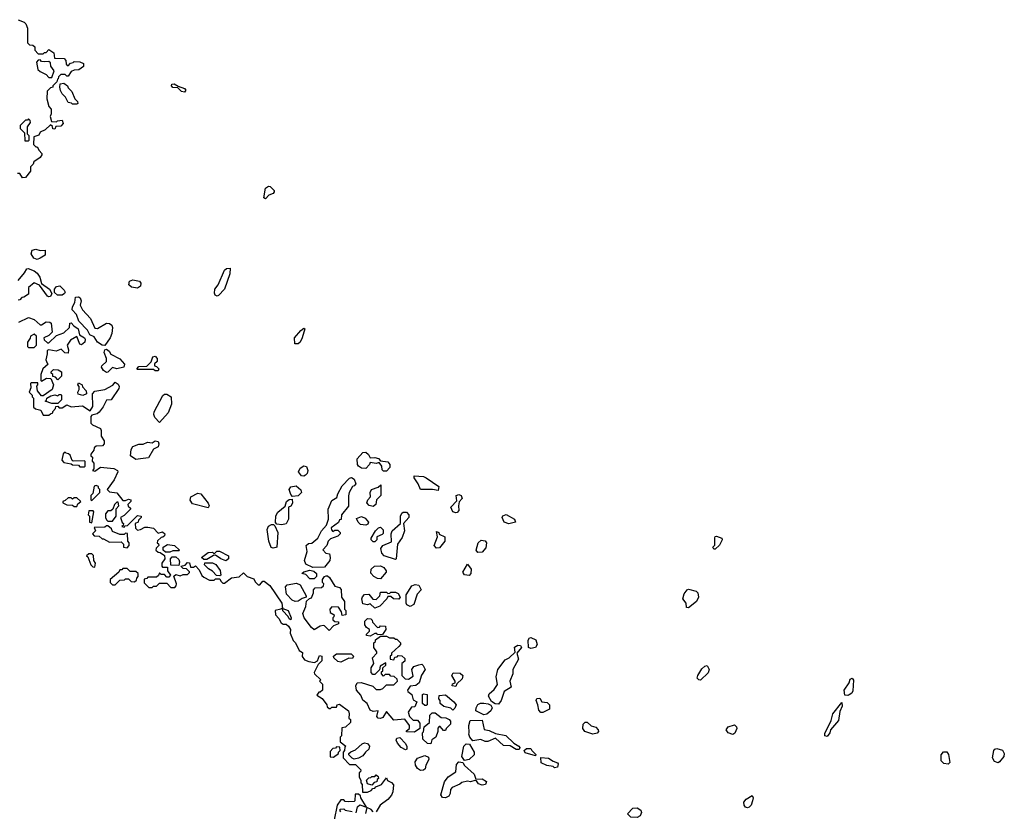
# Model space of a CAD drawing. Extents: x 2701205 to 2963787, y 496209 to 720276.
# Tile 59 of 154: x 2766386 to 2773067, y 662143 to 667512. Entities that reach past the tile are written whole.
import ezdxf

# ---------------------------------------------------------------- set-up
doc = ezdxf.new("R2010")
doc.units = 0

msp = doc.modelspace()

# ---------------------------------------------------------------- linework, layer by layer
at = {"layer": '0CON05XD'}
for points in [[(2766375, 667512.5), (2766416.1, 667496.1), (2766427.5, 667485), (2766438.8, 667455), (2766440, 667355), (2766451.7, 667341.7), (2766475, 667340), (2766488.3, 667328.3), (2766490, 667305), (2766511.7, 667281.7), (2766545, 667280), (2766555, 667290), (2766565, 667290), (2766585, 667310), (2766618.3, 667288.3), (2766621.7, 667251.7), (2766688.3, 667248.3), (2766700, 667235), (2766701.7, 667211.7), (2766715, 667200), (2766731.7, 667218.3), (2766748.3, 667221.7), (2766755, 667230), (2766795, 667227.5), (2766820, 667215), (2766820, 667195), (2766787, 667173), (2766755, 667170), (2766735, 667160), (2766715, 667130), (2766705, 667130), (2766695, 667140), (2766665, 667140), (2766650, 667125), (2766648.3, 667111.7), (2766641.7, 667108.3), (2766638.3, 667091.7), (2766610, 667065), (2766610, 667055), (2766595, 667050), (2766571.7, 667028.3), (2766570, 666975), (2766583, 666923), (2766600, 666905), (2766600, 666875), (2766592.5, 666855), (2766601.7, 666821.7), (2766635, 666820), (2766643, 666827), (2766675, 666830), (2766681.7, 666808.3), (2766665, 666790), (2766631.7, 666788.3), (2766625, 666770), (2766611.7, 666771.7), (2766608.3, 666788.3), (2766595, 666800), (2766560, 666765), (2766525, 666750), (2766515, 666730), (2766481.7, 666718.3), (2766480, 666665), (2766495, 666650), (2766505, 666650), (2766517.5, 666625), (2766537.5, 666605), (2766537.5, 666595), (2766525, 666577.5), (2766481.7, 666548.3), (2766477, 666533), (2766460, 666515), (2766460, 666485), (2766425, 666442.5), (2766405, 666440), (2766388.3, 666468.3), (2766371.7, 666468.3)], [(2766605, 667120), (2766620, 667165), (2766598.3, 667198.3), (2766595, 667220), (2766585, 667230), (2766555, 667227.5), (2766535, 667230), (2766525, 667240), (2766511.7, 667238.3), (2766500, 667225), (2766510, 667175), (2766525, 667160), (2766565, 667140), (2766585, 667120), (2766605, 667120)], [(2766775, 666940), (2766745, 666940), (2766737, 666947), (2766715, 666950), (2766697, 666987), (2766675, 667010), (2766663, 667033), (2766657.5, 667055), (2766661.7, 667078.3), (2766685, 667082.5), (2766710, 667065), (2766715, 667050), (2766740, 667025), (2766760, 666975), (2766778.3, 666958.3), (2766780, 666945), (2766775, 666940)], [(2767505, 667020.9), (2767485, 667024.5), (2767459.4, 667049.4), (2767425, 667052.5), (2767416.7, 667065), (2767418, 667075), (2767435, 667078.5), (2767460.9, 667060.9), (2767504.2, 667045), (2767513.3, 667035), (2767505, 667020.9)], [(2766445, 666690), (2766450, 666695), (2766450, 666725), (2766440, 666735), (2766440, 666785), (2766460, 666815), (2766458.3, 666828.3), (2766445, 666840), (2766438.3, 666831.7), (2766425, 666830), (2766390, 666795), (2766390, 666775), (2766420, 666745), (2766421.7, 666691.7), (2766445, 666690)], [(2768055, 666297.5), (2768043.3, 666305), (2768055, 666370), (2768075, 666382.5), (2768085, 666380), (2768112.5, 666355), (2768112.5, 666345), (2768105, 666333.3), (2768076.7, 666323.3), (2768055, 666297.5)], [(2766505, 665885.8), (2766483.1, 665895), (2766464.4, 665925), (2766470.5, 665949.5), (2766495, 665956.7), (2766525, 665947.5), (2766558.3, 665948.3), (2766560, 665915), (2766525, 665894), (2766505, 665885.8)], [(2766375, 665742.5), (2766420, 665795), (2766435, 665822.5), (2766444.2, 665825.8), (2766485, 665808.5), (2766505, 665792.1), (2766522, 665765), (2766534.1, 665724.1), (2766589.4, 665685), (2766604.3, 665655), (2766595, 665636), (2766585, 665632.9), (2766575, 665638), (2766521.4, 665711.4), (2766485, 665727.5), (2766446.2, 665695), (2766445, 665650), (2766415, 665630), (2766401.7, 665628.3), (2766388.3, 665611.7), (2766375, 665610)], [(2767725, 665637.5), (2767713, 665643), (2767707, 665657), (2767710, 665685), (2767732.5, 665715), (2767776.4, 665813.6), (2767790, 665825), (2767815, 665826.7), (2767812.3, 665787.7), (2767776.7, 665685), (2767735, 665642.5), (2767725, 665637.5)], [(2766643.8, 665643.8), (2766622.1, 665662.1), (2766621.9, 665685), (2766635, 665702.9), (2766657.6, 665707.6), (2766688.8, 665678.8), (2766694, 665665), (2766690, 665655), (2766675, 665644.5), (2766643.8, 665643.8)], [(2767185, 665691.2), (2767145, 665697.5), (2767127.5, 665715), (2767130.7, 665739.3), (2767155, 665748.8), (2767199.4, 665739.4), (2767208.8, 665725), (2767206.2, 665705), (2767185, 665691.2)], [(2766965, 665303.3), (2766945, 665305.8), (2766914.7, 665324.7), (2766890.9, 665360.9), (2766863.1, 665375), (2766847.1, 665407.1), (2766786.8, 665466.8), (2766772.6, 665512.6), (2766742.3, 665545), (2766744.6, 665565.4), (2766760, 665595), (2766765, 665630), (2766785, 665632.5), (2766797.5, 665625), (2766802.5, 665605), (2766796.7, 665575), (2766813.3, 665545), (2766866.1, 665486.1), (2766895, 665420), (2766915, 665417.5), (2766975, 665453.3), (2766995, 665451.2), (2767011.2, 665441.2), (2767016.7, 665425), (2767011.2, 665385), (2767000, 665355), (2766965, 665303.3)], [(2766379.3, 665460.7), (2766445, 665492.5), (2766485, 665480), (2766525, 665442.5), (2766535, 665442.5), (2766565, 665462.5), (2766591.7, 665461.7), (2766600, 665455), (2766607, 665393), (2766585, 665370), (2766550, 665355), (2766551.7, 665341.7), (2766575, 665320), (2766585, 665320), (2766635, 665370), (2766685, 665388.8), (2766723.3, 665425), (2766727.5, 665455), (2766735, 665457.1), (2766752.5, 665435), (2766783.5, 665415), (2766792.5, 665375), (2766826.5, 665355), (2766830.9, 665345), (2766827.5, 665325), (2766805, 665306), (2766795, 665312.5), (2766775, 665363.3), (2766731.7, 665338.3), (2766707.5, 665305), (2766717, 665273), (2766715, 665250), (2766691.7, 665251.7), (2766666.7, 665276.7), (2766633, 665263), (2766585, 665272.5), (2766572.5, 665267.5), (2766573.3, 665245), (2766563.3, 665205), (2766571.7, 665181.7), (2766580, 665175), (2766542.5, 665145), (2766530, 665105), (2766530, 665065), (2766535, 665060), (2766568.3, 665081.7), (2766598.3, 665078.3), (2766616.7, 665035), (2766606.4, 665003.6), (2766545, 664960), (2766535, 664960), (2766507.5, 664995), (2766502.5, 665027.5), (2766510, 665035), (2766508.3, 665048.3), (2766465, 665050), (2766460, 665045), (2766462.5, 665015), (2766450, 664985), (2766470, 664965), (2766470, 664955), (2766480, 664945), (2766480, 664885), (2766493, 664873), (2766530, 664865), (2766545, 664830), (2766585, 664830), (2766595, 664840), (2766610, 664845), (2766610, 664855), (2766630, 664875), (2766631.7, 664888.3), (2766645, 664890), (2766655, 664880), (2766675, 664880), (2766705, 664900), (2766735, 664887.5), (2766812.3, 664892.3), (2766865, 664860), (2766881.7, 664888.3), (2766880, 664975), (2766895, 664992.5), (2766965, 665004), (2767017.5, 665032.5), (2767035, 665053.3), (2767055, 665040), (2767062.2, 665025), (2767058.5, 665011.5), (2767006.7, 664933.3), (2766975, 664932.5), (2766953.6, 664886.4), (2766925, 664850), (2766911.7, 664838.3), (2766875, 664830), (2766868.3, 664821.7), (2766870, 664775), (2766880, 664765), (2766935, 664740), (2766940, 664725), (2766938.3, 664688.3), (2766960, 664655), (2766960, 664635), (2766948.3, 664621.7), (2766905, 664620), (2766891.7, 664608.3), (2766888.3, 664591.7), (2766870, 664565), (2766870, 664555), (2766880, 664545), (2766878.3, 664518.3), (2766890, 664505), (2766890, 664465), (2766880, 664455), (2766895, 664450), (2766935, 664477.5), (2767025, 664467.5), (2767050, 664455), (2767052.5, 664445), (2767028.3, 664391.7), (2766980, 664325), (2766995, 664310), (2767045, 664302.5), (2767085, 664250), (2767105, 664250), (2767125, 664260), (2767140, 664255), (2767140, 664245), (2767120, 664225), (2767121.7, 664211.7), (2767138.3, 664198.3), (2767138.3, 664191.7), (2767095, 664150), (2767070, 664135), (2767081.7, 664101.7), (2767090, 664095), (2767088.3, 664081.7), (2767080, 664075), (2767095, 664070), (2767101.7, 664078.3), (2767118.3, 664081.7), (2767178.3, 664141.7)], [(2766485, 665290), (2766500, 665305), (2766500, 665365), (2766485, 665380), (2766460, 665365), (2766458.3, 665351.7), (2766440, 665325), (2766440, 665295), (2766445, 665290), (2766485, 665290)], [(2768275, 665313.3), (2768254.1, 665314.1), (2768251.2, 665355), (2768293.3, 665405), (2768315, 665420), (2768320, 665415), (2768303.3, 665355), (2768288.8, 665325), (2768275, 665313.3)], [(2766975, 665120), (2766953.8, 665133.8), (2766941.4, 665155), (2766944.5, 665165.5), (2766975.6, 665194.4), (2766976, 665215), (2766960, 665255), (2766965, 665273.3), (2766975, 665276.7), (2766993.3, 665265), (2767005, 665243.3), (2767065, 665212.5), (2767097.5, 665175), (2767092.5, 665155), (2767045, 665144.5), (2767015, 665153.3), (2766985, 665121.4), (2766975, 665120)], [(2767325, 665130), (2767305, 665130), (2767295, 665140), (2767185, 665140), (2767180, 665145), (2767195, 665160), (2767248.3, 665161.7), (2767278.3, 665191.7), (2767290, 665225), (2767305, 665230), (2767320, 665215), (2767320, 665195), (2767301.7, 665178.3), (2767300, 665165), (2767315, 665160), (2767330, 665145), (2767325, 665130)], [(2766645, 665070), (2766628.3, 665088.3), (2766611.7, 665091.7), (2766610, 665105), (2766600, 665115), (2766600, 665125), (2766615, 665140), (2766647, 665137), (2766670, 665125), (2766670, 665095), (2766645, 665070)], [(2766815, 664962.5), (2766783, 664973), (2766780, 664985), (2766790, 665005), (2766790, 665025), (2766780, 665035), (2766785, 665050), (2766810, 665035), (2766811.7, 665021.7), (2766837.5, 664995), (2766840, 664975), (2766815, 664962.5)], [(2766645, 664910), (2766605, 664910), (2766560, 664925), (2766568.3, 664931.7), (2766570, 664945), (2766598.3, 664961.7), (2766625, 664967.5), (2766645, 664960), (2766655, 664970), (2766665, 664970), (2766670, 664965), (2766670, 664935), (2766645, 664910)], [(2767335, 664780), (2767302.5, 664815), (2767295.8, 664835), (2767297.7, 664852.3), (2767357, 664963), (2767368.3, 664971.7), (2767385, 664972.5), (2767413.6, 664953.6), (2767416.7, 664905), (2767393.6, 664846.4), (2767335, 664780)], [(2767175, 664528.8), (2767137.5, 664555), (2767143, 664597), (2767153.6, 664616.4), (2767195, 664633.3), (2767225, 664632.5), (2767253.9, 664646.1), (2767285, 664642.5), (2767305, 664656), (2767325, 664652), (2767331.4, 664635), (2767325.7, 664614.3), (2767295, 664600), (2767259.3, 664540.7), (2767205, 664533.3), (2767175, 664528.8)], [(2766825, 664480), (2766830, 664485), (2766830, 664515), (2766825, 664520), (2766748.3, 664518.3), (2766741.7, 664521.7), (2766728.3, 664558.3), (2766718.3, 664568.3), (2766701.7, 664571.7), (2766695, 664580), (2766681.7, 664568.3), (2766672.5, 664525), (2766685, 664510), (2766735, 664500), (2766745, 664492.5), (2766785, 664490), (2766795, 664480), (2766825, 664480)], [(2768875, 664450), (2768855, 664450), (2768845, 664460), (2768842.5, 664485), (2768825, 664510), (2768805, 664502.5), (2768765, 664510), (2768760, 664495), (2768735, 664467.5), (2768705, 664470), (2768685, 664483.3), (2768678.8, 664495), (2768676.1, 664533.9), (2768715, 664577.5), (2768735, 664580), (2768753, 664563), (2768765, 664540), (2768795, 664542.5), (2768820, 664535), (2768835, 664520), (2768885, 664512.5), (2768896.7, 664495), (2768896.7, 664475), (2768875, 664450)], [(2768315, 664416.7), (2768299.3, 664419.3), (2768278.8, 664445), (2768288.6, 664471.4), (2768315, 664486.2), (2768331.7, 664481.7), (2768341.2, 664455), (2768336.2, 664435), (2768325, 664423.3), (2768315, 664416.7)], [(2768375, 663797.5), (2768328.3, 663818.3), (2768318.8, 663845), (2768336.7, 663905), (2768330, 663945), (2768345, 663960), (2768368.3, 663961.7), (2768410, 663995), (2768433.9, 664046.1), (2768467, 664083), (2768482.5, 664125), (2768478.3, 664191.7), (2768505, 664250), (2768538.8, 664271.2), (2768544.1, 664295.9), (2768575, 664350), (2768625, 664402.5), (2768636.4, 664406.4), (2768656.4, 664396.4), (2768667.5, 664365), (2768655, 664350), (2768643.6, 664346.4), (2768622.5, 664305), (2768617, 664283), (2768617, 664213), (2768570, 664155), (2768568.3, 664121.7), (2768555, 664120), (2768548.3, 664101.7), (2768500, 664065), (2768501.7, 664051.7), (2768511.7, 664041.7), (2768525, 664050), (2768545, 664050), (2768560, 664035), (2768560, 664025), (2768545, 664010), (2768495, 663990), (2768480, 663975), (2768470, 663945), (2768443, 663917), (2768463, 663893), (2768488.3, 663888.3), (2768492.5, 663865), (2768490, 663845), (2768455, 663800), (2768375, 663797.5)], [(2769225, 664320), (2769186.2, 664326.2), (2769106.4, 664326.4), (2769090, 664365), (2769062.5, 664405), (2769061.7, 664418.3), (2769125, 664413.8), (2769145, 664403.8), (2769230, 664345), (2769225, 664320)], [(2766875, 664250), (2766930, 664305), (2766930, 664325), (2766920, 664335), (2766920, 664345), (2766905, 664352.5), (2766891.7, 664348.3), (2766881.7, 664298.3), (2766870, 664285), (2766870, 664255), (2766875, 664250)], [(2768238.3, 664278.3), (2768225, 664292.5), (2768213.8, 664325), (2768225.9, 664344.1), (2768261.7, 664351.7), (2768293, 664323), (2768297.5, 664305), (2768275, 664282.5), (2768238.3, 664278.3)], [(2768785, 664211.2), (2768756.4, 664216.4), (2768742.5, 664235), (2768747.5, 664255), (2768767.5, 664275), (2768763.6, 664306.4), (2768773.8, 664326.2), (2768818.8, 664341.2), (2768837, 664357), (2768837.5, 664285), (2768807.5, 664255), (2768802.5, 664225), (2768785, 664211.2)], [(2766775, 664210), (2766781.7, 664228.3), (2766800, 664245), (2766775, 664270), (2766755, 664270), (2766745, 664260), (2766735, 664270), (2766715, 664270), (2766695, 664250), (2766680, 664245), (2766680, 664235), (2766705, 664222.5), (2766745, 664220), (2766755, 664210), (2766775, 664210)], [(2767015, 664110), (2767040, 664145), (2767040, 664195), (2767060, 664215), (2767055, 664240), (2767045, 664240), (2767030, 664225), (2767018.3, 664191.7), (2767005, 664180), (2766985, 664180), (2766968.3, 664161.7), (2766967.5, 664135), (2766975, 664120), (2766985, 664110), (2767015, 664110)], [(2767665, 664202), (2767559.5, 664229.5), (2767544, 664254), (2767547.5, 664275), (2767595, 664300), (2767615.8, 664295.8), (2767665, 664234), (2767671.1, 664215), (2767665, 664202)], [(2768165, 664086.7), (2768131.7, 664091.7), (2768122.5, 664102.5), (2768123.6, 664146.4), (2768138.3, 664171.7), (2768188.3, 664211.7), (2768197.5, 664245), (2768215, 664257.5), (2768235, 664260), (2768237, 664233), (2768226.4, 664213.6), (2768210, 664205), (2768210, 664125), (2768195, 664092.5), (2768165, 664086.7)], [(2769345, 664166.7), (2769325, 664173.3), (2769312.5, 664205), (2769351.7, 664248.3), (2769347.5, 664285), (2769365, 664291.2), (2769382.5, 664285), (2769387.5, 664265), (2769368.3, 664241.7), (2769363.3, 664215), (2769366.4, 664183.6), (2769355, 664170), (2769345, 664166.7)], [(2766875, 664100), (2766890, 664175), (2766885, 664180), (2766855, 664180), (2766850, 664155), (2766860, 664145), (2766860, 664105), (2766875, 664100)], [(2768935, 663850), (2768860, 663875), (2768843, 663893), (2768837.5, 663925), (2768850, 663945), (2768908.3, 663971.7), (2768906.7, 664025), (2768913.9, 664046.1), (2768970, 664095), (2768970, 664145), (2768980, 664165), (2768988.3, 664171.7), (2769011.7, 664171.7), (2769027.5, 664155), (2769027.5, 664135), (2768990, 664095), (2768996.7, 664045), (2768980.7, 663999.3), (2768950, 663955), (2768940, 663855), (2768935, 663850)], [(2767178.3, 664141.7), (2767185, 664150), (2767210, 664145), (2767210, 664135), (2767191.7, 664118.3), (2767190, 664105), (2767170, 664095), (2767173, 664063), (2767185, 664050), (2767205, 664053.3), (2767235, 664070), (2767255, 664071.2), (2767293.6, 664063.6), (2767325, 664030), (2767355, 664037.5), (2767370, 664025), (2767368.3, 664011.7), (2767358.3, 664001.7), (2767345, 664000), (2767321.7, 663978.3), (2767320, 663965), (2767328.3, 663958.3), (2767330, 663945), (2767311.7, 663928.3), (2767310, 663915), (2767325, 663900), (2767338.3, 663898.3), (2767368.3, 663878.3), (2767370, 663855), (2767350, 663825), (2767350, 663805), (2767355, 663800), (2767388.3, 663798.3), (2767390, 663775), (2767410, 663745), (2767398.3, 663731.7), (2767385, 663730), (2767368.3, 663748.3), (2767345, 663750), (2767335, 663760), (2767328.3, 663741.7), (2767315, 663730), (2767255, 663730), (2767248.3, 663721.7), (2767231.7, 663718.3), (2767231.7, 663691.7), (2767261.7, 663661.7), (2767285, 663660), (2767295, 663670), (2767315, 663670), (2767335, 663690), (2767385, 663690), (2767411.7, 663661.7), (2767438.3, 663661.7), (2767448.3, 663671.7), (2767450, 663685), (2767431.7, 663738.3), (2767445, 663750), (2767475, 663740), (2767495, 663750), (2767525, 663750), (2767538.3, 663761.7), (2767538.3, 663768.3), (2767518.3, 663788.3), (2767495, 663790), (2767480, 663805), (2767508.3, 663811.7), (2767525, 663830), (2767538.3, 663828.3), (2767545, 663800), (2767565, 663800), (2767578.3, 663808.3), (2767605, 663780), (2767621.7, 663741.7), (2767635, 663730), (2767675, 663710), (2767705, 663710), (2767715, 663720), (2767745, 663720), (2767750, 663705), (2767765, 663690), (2767775, 663690), (2767823, 663727), (2767875, 663732.5), (2767905, 663760), (2767930, 663735), (2767975, 663720), (2767985, 663700), (2768005, 663680), (2768015, 663680), (2768035, 663703.3), (2768045, 663704.2), (2768083.1, 663675), (2768164.4, 663555), (2768168.3, 663521.7), (2768157, 663513), (2768120, 663505), (2768122.5, 663475), (2768145, 663450), (2768160.7, 663420.7), (2768175, 663412.5), (2768195, 663412.5), (2768209.3, 663399.3), (2768222.5, 663375), (2768220.7, 663350.7), (2768241.7, 663301.7), (2768256.7, 663285), (2768283, 663233), (2768305, 663220), (2768303, 663193), (2768319.5, 663169.5), (2768348.1, 663158.1), (2768386.7, 663153.3), (2768405.8, 663164.2), (2768421.1, 663198.9), (2768435.6, 663195), (2768435.6, 663164.4), (2768412.2, 663137.8), (2768383.8, 663085), (2768387.5, 663075), (2768430, 663035), (2768420, 663025), (2768440, 663005), (2768440, 662965), (2768425, 662950), (2768415, 662950), (2768401.7, 662931.7), (2768438.3, 662908.3), (2768470, 662865), (2768471.7, 662851.7), (2768485, 662840), (2768495, 662840), (2768505, 662850), (2768535, 662850), (2768540, 662865), (2768555, 662870), (2768616.2, 662825), (2768622.5, 662805), (2768620, 662775), (2768630, 662765), (2768630, 662745), (2768597, 662713), (2768571.7, 662708.3), (2768570, 662655), (2768560, 662645), (2768560, 662615), (2768600, 662585), (2768591.7, 662578.3), (2768590, 662555), (2768580, 662545), (2768580, 662505), (2768625, 662460), (2768665, 662460), (2768700, 662425), (2768698.3, 662411.7), (2768690, 662405), (2768690, 662375), (2768700, 662355), (2768700, 662335), (2768710, 662325), (2768711.7, 662271.7), (2768745, 662272.5), (2768770, 662285), (2768781.7, 662298.3), (2768795, 662300), (2768801.7, 662308.3), (2768840, 662325), (2768875, 662370), (2768881.7, 662351.7), (2768908.3, 662338.3), (2768921.7, 662321.7), (2768917.5, 662275), (2768908.3, 662251.7), (2768885, 662222.5), (2768832.5, 662185), (2768805, 662140)], [(2768735, 664083.3), (2768699.3, 664089.3), (2768682.5, 664105), (2768671.7, 664128.3), (2768705, 664142.5), (2768730.7, 664130.7), (2768752.5, 664105), (2768749.3, 664090.7), (2768735, 664083.3)], [(2769705, 664093.3), (2769672.5, 664105), (2769660, 664135), (2769663.6, 664146.4), (2769686.4, 664156.4), (2769742.5, 664125), (2769750, 664105), (2769705, 664093.3)], [(2767115, 663930), (2767130, 663945), (2767130, 663965), (2767120, 663975), (2767118.3, 664028.3), (2767105, 664030), (2767095, 664020), (2767065, 664020), (2767015, 664040), (2767008.3, 664058.3), (2766985, 664080), (2766975, 664080), (2766965, 664070), (2766891.7, 664068.3), (2766900, 664045), (2766880, 664025), (2766891.7, 664011.7), (2766925, 664010), (2766945, 663990), (2766955, 663990), (2766995, 663967.5), (2767075, 663970), (2767090, 663955), (2767090, 663935), (2767115, 663930)], [(2768105, 663927.5), (2768093.3, 663933.3), (2768076.7, 663975), (2768066.2, 664055), (2768075, 664077.5), (2768095, 664087.5), (2768107.5, 664087.5), (2768118.3, 664078.3), (2768136.7, 664035), (2768130, 663935), (2768125, 663932.5), (2768105, 663927.5)], [(2768795, 663970), (2768785, 663970), (2768770, 663985), (2768770, 663995), (2768800, 664045), (2768820, 664065), (2768835, 664070), (2768851.7, 664051.7), (2768851.7, 664028.3), (2768845, 664020), (2768810, 664005), (2768810, 663985), (2768795, 663970)], [(2769215, 663926.7), (2769197.5, 663945), (2769220, 664005), (2769215, 664040), (2769230, 664035), (2769231.7, 664021.7), (2769270, 664005), (2769270, 663975), (2769235, 663930), (2769215, 663926.7)], [(2769495, 663897.5), (2769483.3, 663915), (2769496.4, 663963.6), (2769517, 663983), (2769545, 663977.5), (2769553, 663963), (2769549.5, 663930.5), (2769525, 663900), (2769495, 663897.5)], [(2771105, 663920), (2771095, 663920), (2771090, 663935), (2771102.5, 663947.5), (2771101.7, 663998.3), (2771105, 664007.5), (2771115, 664008.8), (2771150, 663995), (2771152.5, 663985), (2771135, 663947.5), (2771105, 663920)], [(2767405, 663900), (2767375, 663900), (2767360, 663915), (2767360, 663935), (2767388.3, 663951.7), (2767437, 663947), (2767470, 663915), (2767465, 663910), (2767425, 663910), (2767405, 663900)], [(2767785, 663842.5), (2767750, 663855), (2767715, 663880), (2767701.7, 663878.3), (2767655, 663850), (2767635, 663850), (2767620, 663865), (2767665, 663897.5), (2767695, 663900), (2767705, 663890), (2767723, 663907), (2767743, 663907), (2767802.5, 663875), (2767802.5, 663855), (2767785, 663842.5)], [(2766895, 663800), (2766900, 663825), (2766890, 663845), (2766887, 663877), (2766875, 663890), (2766855, 663890), (2766840, 663875), (2766848.3, 663868.3), (2766870, 663815), (2766881.7, 663801.7), (2766895, 663800)], [(2767465, 663810), (2767411.7, 663811.7), (2767410, 663855), (2767421.7, 663868.3), (2767445, 663870), (2767465, 663850), (2767470, 663835), (2767465, 663810)], [(2767035, 663680), (2767065, 663710), (2767097.5, 663712.5), (2767105, 663720), (2767125, 663720), (2767141.7, 663701.7), (2767165, 663700), (2767178.3, 663711.7), (2767180, 663725), (2767190, 663735), (2767190, 663755), (2767175, 663770), (2767135, 663770), (2767115, 663790), (2767085, 663790), (2767078.3, 663781.7), (2767065, 663780), (2767060, 663765), (2767000, 663715), (2767000, 663695), (2767015, 663680), (2767035, 663680)], [(2767745, 663740), (2767721.7, 663741.7), (2767695, 663772.5), (2767667, 663787), (2767640, 663815), (2767641.7, 663828.3), (2767695, 663827.5), (2767716.4, 663816.4), (2767747, 663777), (2767750, 663745), (2767745, 663740)], [(2768385, 663720), (2768355, 663720), (2768328.3, 663748.3), (2768300, 663755), (2768313, 663767), (2768355, 663777.5), (2768381.7, 663771.7), (2768400, 663755), (2768400, 663735), (2768385, 663720)], [(2768835, 663720), (2768813, 663723), (2768790, 663735), (2768768.3, 663758.3), (2768770, 663785), (2768793.8, 663806.2), (2768835, 663807.5), (2768856.4, 663796.4), (2768872.5, 663775), (2768872.5, 663765), (2768835, 663720)], [(2769435, 663742.5), (2769405, 663747.5), (2769392.5, 663765), (2769425, 663820), (2769450, 663785), (2769447.5, 663755), (2769435, 663742.5)], [(2768485, 663370), (2768455, 663400), (2768445, 663402.5), (2768425, 663398.8), (2768385, 663374), (2768365, 663389.4), (2768315.7, 663455), (2768306.2, 663483.8), (2768327, 663533), (2768331.7, 663568.3), (2768353, 663587), (2768365, 663590), (2768380, 663625), (2768380, 663645), (2768391.7, 663658.3), (2768435, 663660), (2768448.3, 663671.7), (2768450, 663685), (2768440, 663695), (2768440, 663715), (2768453.6, 663736.4), (2768465, 663740), (2768475, 663740), (2768489.3, 663729.3), (2768525, 663670), (2768555, 663660), (2768568.3, 663648.3), (2768570, 663595), (2768590, 663565), (2768590, 663515), (2768600, 663505), (2768600, 663475), (2768575, 663470), (2768570, 663495), (2768548.3, 663528.3), (2768505, 663530), (2768490, 663515), (2768491.7, 663491.7), (2768520, 663475), (2768518.3, 663461.7), (2768510, 663455), (2768511.7, 663441.7), (2768525, 663430), (2768548.3, 663428.3), (2768550, 663415), (2768515, 663400), (2768485, 663370)], [(2768255, 663566.7), (2768235, 663574), (2768195.8, 663615), (2768190, 663665), (2768201.7, 663678.3), (2768265, 663690), (2768288.3, 663678.3), (2768330, 663605), (2768330, 663595), (2768303, 663587), (2768275, 663567.5), (2768255, 663566.7)], [(2769035, 663532.5), (2769013.6, 663543.6), (2769007.5, 663555), (2769008.3, 663611.7), (2769047.7, 663672.3), (2769069.3, 663680.7), (2769095, 663677.5), (2769110, 663645), (2769082.5, 663615), (2769060, 663545), (2769035, 663532.5)], [(2770925, 663523.8), (2770910, 663525), (2770908.8, 663555), (2770885.8, 663585), (2770895, 663618), (2770914.2, 663645), (2770925, 663649.2), (2770976.4, 663636.4), (2770986.7, 663625), (2770992.5, 663595), (2770977.5, 663565), (2770925, 663523.8)], [(2768795, 663520), (2768765, 663550), (2768745, 663542.5), (2768715, 663550), (2768707, 663583), (2768711.7, 663598.3), (2768726.4, 663613.6), (2768756.2, 663616.2), (2768781.7, 663581.7), (2768805, 663580), (2768830, 663605), (2768835, 663630), (2768875, 663630), (2768885, 663620), (2768898.3, 663621.7), (2768905, 663630), (2768935, 663630), (2768955, 663620), (2768967.5, 663595), (2768958.3, 663581.7), (2768923, 663583), (2768905, 663600), (2768885, 663600), (2768876.4, 663583.6), (2768830, 663535), (2768795, 663520)], [(2768225, 663442.5), (2768215, 663447.5), (2768207.5, 663465), (2768172, 663502), (2768171.7, 663518.3), (2768206.7, 663505), (2768228.8, 663455), (2768225, 663442.5)], [(2768765, 663330), (2768740, 663335), (2768740, 663345), (2768760, 663365), (2768760, 663375), (2768740, 663390), (2768728.3, 663408.3), (2768728.3, 663431.7), (2768745, 663450), (2768768.3, 663448.3), (2768778.3, 663438.3), (2768780, 663425), (2768815, 663390), (2768828.3, 663391.7), (2768835, 663400), (2768868.3, 663398.3), (2768870, 663375), (2768848.3, 663341.7), (2768815, 663340), (2768808.3, 663348.3), (2768795, 663350), (2768765, 663330)], [(2769065, 662680), (2769011.7, 662681.7), (2769011.7, 662688.3), (2769030, 662705), (2769030, 662725), (2768998.3, 662768.3), (2768925, 662760), (2768875, 662820), (2768850.8, 662779.2), (2768835, 662771.9), (2768818, 662775), (2768810.5, 662785), (2768817.5, 662825), (2768785, 662820.5), (2768765, 662828.9), (2768743.8, 662873.8), (2768715, 662897.5), (2768701.2, 662931.2), (2768670.5, 662965), (2768667, 662993), (2768675, 663013.3), (2768703, 663017), (2768781.7, 662991.7), (2768805, 662970), (2768835, 662970), (2768850, 662975), (2768875, 663000), (2768925, 663000), (2768950, 663025), (2768948.3, 663038.3), (2768927, 663057), (2768905, 663060), (2768895, 663070), (2768865, 663070), (2768855, 663060), (2768840, 663075), (2768841.7, 663088.3), (2768850, 663095), (2768850, 663115), (2768870, 663135), (2768870, 663150), (2768831.7, 663128.3), (2768828.3, 663101.7), (2768795, 663070), (2768781.7, 663071.7), (2768770, 663085), (2768770, 663115), (2768790, 663145), (2768780, 663185), (2768810, 663215), (2768810, 663225), (2768790, 663255), (2768790, 663285), (2768800, 663295), (2768800, 663305), (2768835, 663330), (2768875, 663330), (2768895, 663320), (2768925, 663320), (2768935, 663310), (2768945, 663310), (2768970, 663285), (2768970, 663275), (2768959.3, 663260.7), (2768910, 663215), (2768908.3, 663201.7), (2768900, 663195), (2768900, 663175), (2768925, 663170), (2768931.7, 663188.3), (2768948.3, 663191.7), (2768955, 663200), (2768978.3, 663198.3), (2768998.3, 663178.3), (2768998.3, 663161.7), (2768980, 663145), (2768980, 663065), (2769001.7, 663041.7), (2769025, 663040), (2769055, 663060), (2769047.5, 663105), (2769060, 663125), (2769095, 663137.5), (2769115, 663140), (2769123, 663133), (2769137.5, 663105), (2769113, 663067), (2769096.4, 663013.6), (2769075, 662996.7), (2769035, 662992.5), (2769017.5, 662965), (2769020, 662955), (2769047.5, 662935), (2769055, 662900), (2769080, 662885), (2769068.3, 662851.7), (2769045, 662850), (2769022.5, 662815), (2769030, 662785), (2769055, 662760), (2769085, 662760), (2769101.7, 662741.7), (2769100, 662705), (2769065, 662680)], [(2769855, 663246.7), (2769837.5, 663255), (2769837, 663303), (2769845, 663320), (2769855, 663322.5), (2769887.5, 663305), (2769896.7, 663275), (2769885, 663253.3), (2769855, 663246.7)], [(2769635, 662870), (2769613, 662873), (2769586.7, 662886.7), (2769567.5, 662925), (2769570.7, 662939.3), (2769605, 662970), (2769627, 663003), (2769620, 663055), (2769630, 663105), (2769680.7, 663169.3), (2769706.4, 663183.6), (2769748.3, 663221.7), (2769743.6, 663256.4), (2769765, 663270), (2769785, 663267.5), (2769790, 663255), (2769760, 663215), (2769770, 663175), (2769732.5, 663105), (2769732.5, 663075), (2769712.5, 663025), (2769720, 662985), (2769672.5, 662955), (2769653.3, 662895), (2769635, 662870)], [(2768565, 663154), (2768545, 663158.6), (2768518, 663185), (2768516.2, 663195), (2768535, 663210), (2768635, 663210), (2768650, 663195), (2768645, 663180), (2768618.3, 663181.7), (2768565, 663154)], [(2771005, 663033.3), (2770993.9, 663033.9), (2770983.3, 663045), (2770986.2, 663065), (2771015, 663110), (2771035, 663127.5), (2771051.7, 663131.7), (2771063.3, 663105), (2771057.7, 663082.3), (2771005, 663033.3)], [(2769345, 662990), (2769320, 662995), (2769321.7, 663008.3), (2769340, 663015), (2769340, 663025), (2769317.5, 663065), (2769327.5, 663082.5), (2769375, 663078.8), (2769393.3, 663065), (2769388.3, 663041.7), (2769351.7, 663008.3), (2769345, 662990)], [(2772005, 662927.5), (2771985, 662930), (2771980, 662965), (2772013.3, 663015), (2772021.2, 663038.8), (2772035, 663046.7), (2772043, 663033), (2772039.3, 662960.7), (2772032.5, 662945), (2772015, 662932.5), (2772005, 662927.5)], [(2769145, 662860), (2769135, 662860), (2769120, 662875), (2769120, 662935), (2769125, 662940), (2769150, 662935), (2769150, 662865), (2769145, 662860)], [(2769325, 662830), (2769311.7, 662841.7), (2769263, 662853), (2769240, 662875), (2769240, 662895), (2769230, 662905), (2769231.7, 662928.3), (2769275, 662932.5), (2769332.5, 662885), (2769347.5, 662865), (2769338.3, 662841.7), (2769325, 662830)], [(2769935, 662812.5), (2769923, 662813), (2769908.3, 662828.3), (2769902.5, 662865), (2769890, 662895), (2769895, 662907.5), (2769915, 662910), (2769930, 662885), (2769965, 662880), (2769980, 662865), (2769980, 662835), (2769935, 662812.5)], [(2769535, 662797.5), (2769480, 662825), (2769482.5, 662845), (2769495, 662867.5), (2769513.6, 662876.4), (2769535, 662876.7), (2769565, 662872.5), (2769583, 662863), (2769592.5, 662845), (2769582.5, 662825), (2769555, 662802.5), (2769535, 662797.5)], [(2771865, 662650), (2771850, 662655), (2771848.3, 662671.7), (2771892, 662758), (2771903.8, 662805), (2771965, 662880), (2771967.5, 662855), (2771950.7, 662819.3), (2771941.7, 662758.3), (2771887.5, 662695), (2771882.5, 662675), (2771865, 662650)], [(2769175, 662600), (2769153, 662603), (2769121.7, 662631.7), (2769120, 662675), (2769127, 662683), (2769130, 662715), (2769167.5, 662745), (2769170, 662795), (2769185, 662810), (2769205, 662810), (2769245, 662780), (2769277, 662777), (2769300, 662765), (2769310, 662755), (2769310, 662735), (2769280, 662705), (2769275, 662690), (2769261.7, 662691.7), (2769238.3, 662718.3), (2769231.7, 662718.3), (2769223, 662707), (2769222.5, 662685), (2769210, 662645), (2769181.7, 662628.3), (2769175, 662600)], [(2769775, 662562.5), (2769755, 662562.5), (2769715, 662587.5), (2769668.3, 662588.3), (2769615, 662640), (2769563, 662617), (2769545, 662617.5), (2769515, 662630), (2769461.7, 662621.7), (2769440, 662645), (2769432.5, 662665), (2769436.7, 662675), (2769432.5, 662725), (2769441.7, 662758.3), (2769525, 662760), (2769537, 662697), (2769571.7, 662691.7), (2769615, 662670), (2769685, 662657.5), (2769740, 662605), (2769772.5, 662585), (2769780, 662575), (2769775, 662562.5)], [(2770275, 662666.7), (2770220, 662685), (2770207.5, 662705), (2770210, 662735), (2770223, 662747), (2770237, 662747), (2770263, 662723), (2770295, 662713.3), (2770310, 662695), (2770312.5, 662685), (2770305, 662673.3), (2770275, 662666.7)], [(2771225, 662663.3), (2771192.5, 662675), (2771180, 662695), (2771193.3, 662715), (2771235, 662730), (2771250, 662715), (2771251.2, 662705), (2771237.3, 662672.7), (2771225, 662663.3)], [(2769005, 662560), (2768975, 662576), (2768950, 662605), (2768940.8, 662625), (2768945, 662640), (2768965, 662643.3), (2769003, 662603), (2769013, 662583), (2769012.5, 662565), (2769005, 662560)], [(2768515, 662510), (2768550, 662535), (2768550, 662545), (2768560, 662555), (2768558.3, 662578.3), (2768535, 662580), (2768528.3, 662571.7), (2768511.7, 662568.3), (2768491.7, 662548.3), (2768491.7, 662511.7), (2768515, 662510)], [(2768655, 662497.5), (2768643, 662503), (2768620, 662525), (2768620, 662535), (2768633, 662547), (2768665, 662560), (2768709.3, 662600.7), (2768725, 662606.7), (2768745, 662603.3), (2768758.8, 662585), (2768756.1, 662563.9), (2768732.5, 662545), (2768715, 662520), (2768685, 662502.5), (2768655, 662497.5)], [(2769405, 662487.5), (2769386.7, 662515), (2769400, 662585), (2769415, 662600), (2769438.3, 662598.3), (2769470, 662545), (2769470, 662525), (2769435, 662493.3), (2769405, 662487.5)], [(2769885, 662520), (2769815, 662540), (2769810, 662555), (2769825, 662570), (2769855, 662570), (2769860, 662555), (2769888.3, 662528.3), (2769885, 662520)], [(2773025, 662472.5), (2773000, 662480), (2772986.7, 662505), (2772996.7, 662555), (2773002.5, 662565), (2773015, 662570), (2773055, 662556.7), (2773066.7, 662535), (2773063.3, 662515), (2773035, 662477.5), (2773025, 662472.5)], [(2769105, 662420), (2769085, 662434), (2769071.4, 662455), (2769070.5, 662479.5), (2769085, 662502.5), (2769135, 662522.5), (2769159.3, 662509.3), (2769162.5, 662495), (2769142.5, 662455), (2769138.3, 662431.7), (2769125, 662422.5), (2769105, 662420)], [(2770015, 662437.5), (2770005, 662447.5), (2769963.6, 662453.6), (2769925, 662472.5), (2769921.7, 662508.3), (2769975, 662502.5), (2770005, 662482.5), (2770035, 662472.5), (2770040, 662465), (2770035, 662442.5), (2770015, 662437.5)], [(2772685, 662462.5), (2772656.1, 662466.1), (2772638, 662485), (2772638, 662525), (2772655, 662546.7), (2772676.1, 662546.1), (2772688.8, 662528.8), (2772696.2, 662475), (2772685, 662462.5)], [(2769275, 662233.8), (2769255, 662236.2), (2769244, 662255), (2769268.3, 662341.7), (2769293.6, 662376.4), (2769345, 662410), (2769350.7, 662459.3), (2769365, 662477.5), (2769393, 662473), (2769405, 662452.5), (2769470, 662395), (2769481.7, 662361.7), (2769523, 662363), (2769552.5, 662345), (2769547.5, 662325), (2769525, 662320), (2769499.3, 662329.3), (2769485, 662350), (2769475, 662352.5), (2769445, 662342.5), (2769425, 662346.7), (2769385, 662337.5), (2769373.3, 662326.7), (2769320, 662305), (2769308.3, 662291.7), (2769306.4, 662263.6), (2769297.5, 662245), (2769275, 662233.8)], [(2768775, 662320), (2768745, 662330), (2768740, 662355), (2768755, 662370), (2768768.3, 662371.7), (2768775, 662380), (2768795, 662380), (2768805, 662390), (2768818.3, 662378.3), (2768820, 662365), (2768811.7, 662358.3), (2768808.3, 662341.7), (2768791.7, 662338.3), (2768775, 662320)], [(2768668.3, 662131.7), (2768677.5, 662172.5), (2768693, 662187), (2768738.3, 662171.7), (2768700, 662235), (2768698.3, 662248.3), (2768685, 662260), (2768661.7, 662258.3), (2768660, 662215), (2768655, 662210), (2768615, 662207.5), (2768595, 662210), (2768585, 662220), (2768565, 662220), (2768540, 662185), (2768520, 662085)], [(2771325, 662166.2), (2771311.7, 662171.7), (2771301.2, 662185), (2771300, 662205), (2771314.2, 662225.8), (2771355, 662250), (2771362.5, 662235), (2771358.8, 662215), (2771348.8, 662185), (2771335, 662170), (2771325, 662166.2)], [(2768785, 662140), (2768770, 662155), (2768741.7, 662168.3), (2768731.7, 662128.3)], [(2770575, 662101.2), (2770533, 662103), (2770510, 662125), (2770546.4, 662163.6), (2770575, 662166.2), (2770599.5, 662149.5), (2770606.2, 662135), (2770597, 662113), (2770575, 662101.2)], [(2768565, 662140), (2768560, 662145), (2768561.7, 662158.3), (2768585, 662160), (2768595, 662150), (2768641.7, 662141.7)]]:
    msp.add_lwpolyline(points, dxfattribs=at)

doc.saveas('drawing.dxf')
